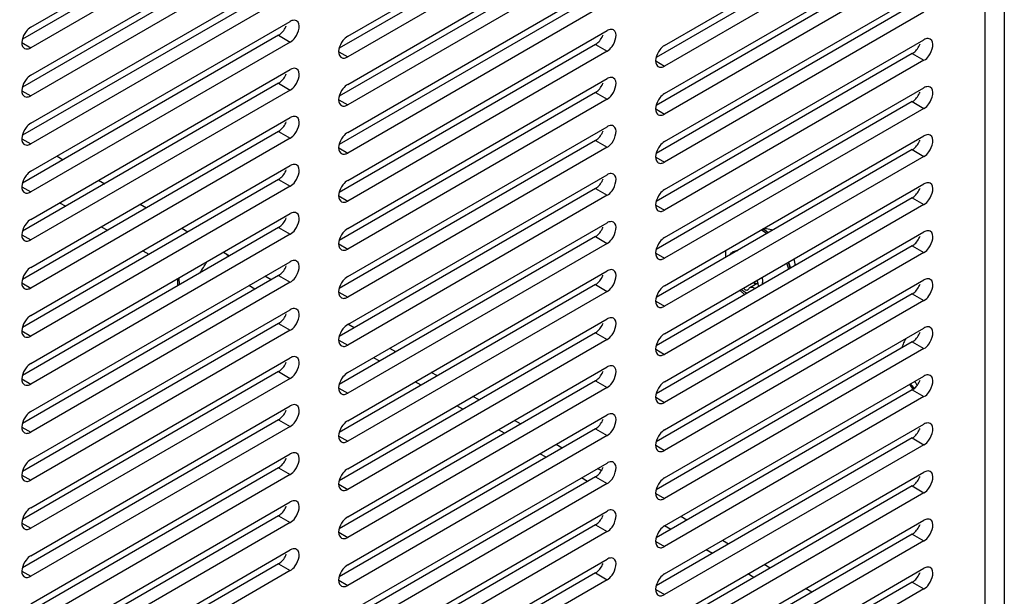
# Model space of a CAD drawing. Header units: inches. Extents: x 0 to 34, y 0 to 22.
# Tile 65 of 127: x 7.217 to 8.096, y 7.629 to 8.144. Entities that reach past the tile are written whole.
import ezdxf

# ---------------------------------------------------------------- set-up
doc = ezdxf.new("R2010")
doc.units = ezdxf.units.IN
doc.header["$LTSCALE"] = 1.87
doc.header["$MEASUREMENT"] = 0
doc.layers.get('0').update_dxf_attribs({"linetype": 'CONTINUOUS'})
doc.layers.add('02___PRT_ALL_AXES', color=7, linetype='CONTINUOUS')

msp = doc.modelspace()

# ---------------------------------------------------------------- linework, layer by layer
at = {"color": 7, "linetype": 'CONTINUOUS'}
for p, q in [((8.07866, 9.07833), (8.07866, 7.39955)), ((7.25053, 8.02198), (7.256, 8.01882)), ((7.28765, 8.00055), (7.29312, 7.99739)), ((7.25285, 7.98046), (7.25832, 7.9773)), ((7.32477, 7.97911), (7.33024, 7.97596)), ((7.28997, 7.95902), (7.29544, 7.95587)), ((7.36189, 7.95768), (7.36736, 7.95452)), ((7.88288, 7.95353), (7.87899, 7.9562)), ((7.88296, 7.95358), (7.87907, 7.95624)), ((7.88534, 7.95355), (7.88247, 7.95571)), ((7.32709, 7.93759), (7.33256, 7.93443)), ((7.39901, 7.93625), (7.40448, 7.93309)), ((7.40182, 7.93462), (7.40403, 7.93284)), ((7.90358, 7.92122), (7.90195, 7.92659)), ((7.90366, 7.92126), (7.90203, 7.92663)), ((7.90502, 7.92204), (7.90338, 7.92741)), ((7.90356, 7.92751), (7.90519, 7.92214)), ((7.35833, 7.90645), (7.35833, 7.91276)), ((7.35987, 7.90734), (7.35958, 7.91348)), ((7.44159, 7.91166), (7.43613, 7.91482)), ((7.8753, 7.91121), (7.87591, 7.90859)), ((7.42718, 7.90334), (7.42171, 7.9065)), ((7.86753, 7.90309), (7.86696, 7.90246)), ((7.87591, 7.90859), (7.86882, 7.9045)), ((7.87644, 7.90727), (7.8769, 7.90581)), ((7.51583, 7.86879), (7.51016, 7.87207)), ((7.55295, 7.84736), (7.54748, 7.85052)), ((7.53854, 7.83904), (7.53307, 7.8422)), ((7.59007, 7.82593), (7.5846, 7.82909)), ((7.57566, 7.81761), (7.57019, 7.82077)), ((7.62719, 7.8045), (7.62172, 7.80766)), ((7.61278, 7.79618), (7.60731, 7.79933)), ((7.66431, 7.78307), (7.65884, 7.78622)), ((7.6499, 7.77474), (7.64443, 7.7779)), ((7.70143, 7.76163), (7.69596, 7.76479)), ((7.68702, 7.75331), (7.68155, 7.75647)), ((7.73645, 7.74141), (7.73308, 7.74336)), ((7.72414, 7.73188), (7.71867, 7.73504)), ((7.81279, 7.69734), (7.80732, 7.70049)), ((7.79838, 7.68902), (7.79285, 7.69221)), ((7.84991, 7.6759), (7.84444, 7.67906)), ((7.8355, 7.66758), (7.83003, 7.67074)), ((7.88703, 7.65447), (7.88156, 7.65763)), ((7.87262, 7.64615), (7.86715, 7.64931)), ((7.92415, 7.63304), (7.91868, 7.6362))]:
    msp.add_line(p, q, dxfattribs=at)
at = {"color": 3, "linetype": 'CONTINUOUS'}
msp.add_line((8.09606, 9.06828), (8.09606, 7.3895), dxfattribs=at)
at = {"color": 7, "linetype": 'CONTINUOUS'}
for centre, radius, start, end in [((7.86057, 7.92387), 0.03864, 55.47081, 59.0948), ((7.86129, 7.92463), 0.03777, 55.50841, 59.31594), ((7.89191, 7.95106), 0.0116, 147.7356, 152.34057), ((7.85852, 7.92058), 0.04267, 50.79069, 55.53116), ((7.85527, 7.9177), 0.04524, 50.73943, 52.38802), ((7.85534, 7.91774), 0.04525, 50.7351, 52.38799), ((7.88958, 7.91333), 0.01447, 199.09499, 204.75201)]:
    msp.add_arc(centre, radius, start, end, dxfattribs=at)
at = {"color": 3, "linetype": 'CONTINUOUS'}
msp.add_arc((7.30971, 7.96771), 0.08455, 323.74656, 331.72249, dxfattribs=at)
at = {"color": 7, "linetype": 'CONTINUOUS'}
for points, knots in [([(7.86696, 7.90246), (7.86672, 7.90232), (7.86608, 7.9022), (7.86509, 7.90253), (7.86412, 7.90324), (7.86357, 7.9039), (7.86331, 7.90428)], [0, 0, 0, 0, 0.189817, 0.417161, 0.691525, 1, 1, 1, 1]), ([(7.86882, 7.9045), (7.86869, 7.90443), (7.86816, 7.90406), (7.86775, 7.90352), (7.86753, 7.90309)], [0, 0, 0, 0, 0.241889, 1, 1, 1, 1]), ([(7.87355, 7.90388), (7.87314, 7.90414), (7.87232, 7.90458), (7.87105, 7.90493), (7.86985, 7.90493), (7.86913, 7.90468), (7.86882, 7.9045)], [0, 0, 0, 0, 0.292574, 0.552816, 0.784889, 1, 1, 1, 1]), ([(7.87417, 7.90758), (7.87398, 7.90767), (7.87318, 7.90811), (7.87255, 7.9088), (7.87215, 7.90938)], [0, 0, 0, 0, 0.224239, 1, 1, 1, 1]), ([(8.01829, 7.81751), (8.01814, 7.81782), (8.01749, 7.81905), (8.01667, 7.8202), (8.01598, 7.82097)], [0, 0, 0, 0, 0.252455, 1, 1, 1, 1])]:
    msp.add_open_spline(points, degree=3, knots=knots, dxfattribs=at)
at = {"layer": '02___PRT_ALL_AXES', "color": 7, "linetype": 'CONTINUOUS'}
for p, q in [((7.22711, 8.13705), (7.45869, 8.27076)), ((7.50995, 8.1289), (7.74153, 8.26261)), ((7.79279, 8.12075), (8.02437, 8.25446)), ((7.45869, 8.25239), (7.22711, 8.11868)), ((7.74153, 8.24424), (7.50995, 8.11053)), ((8.02437, 8.23609), (7.79279, 8.10238)), ((7.22711, 8.09419), (7.45869, 8.2279)), ((7.50995, 8.08604), (7.74153, 8.21975)), ((7.45869, 8.20952), (7.22711, 8.07581)), ((7.79279, 8.07789), (8.02437, 8.2116)), ((7.74153, 8.20138), (7.50995, 8.06767)), ((8.02437, 8.19323), (7.79279, 8.05952)), ((7.22711, 8.05132), (7.45869, 8.18503)), ((7.50995, 8.04317), (7.74153, 8.17688)), ((7.45869, 8.16666), (7.22711, 8.03295)), ((7.79279, 8.03502), (8.02437, 8.16873)), ((7.74153, 8.15851), (7.50995, 8.0248)), ((8.02437, 8.15036), (7.79279, 8.01665)), ((7.22711, 8.00846), (7.45869, 8.14217)), ((7.44825, 8.12982), (7.45869, 8.1238)), ((7.50995, 8.00031), (7.74153, 8.13402)), ((7.21918, 8.12326), (7.22711, 8.11868)), ((7.45869, 8.1238), (7.22711, 7.99009)), ((7.73109, 8.12167), (7.74153, 8.11565)), ((7.79279, 7.99216), (8.02437, 8.12587)), ((7.22147, 8.11813), (7.22263, 8.11769)), ((7.22588, 8.11808), (7.22711, 8.11868)), ((7.50202, 8.11511), (7.50995, 8.11053)), ((7.74153, 8.11565), (7.50995, 7.98194)), ((8.01393, 8.11353), (8.02437, 8.1075)), ((7.50432, 8.10998), (7.50548, 8.10954)), ((7.50872, 8.10993), (7.50995, 8.11053)), ((7.78487, 8.10696), (7.79279, 8.10238)), ((8.02437, 8.1075), (7.79279, 7.97379)), ((7.22711, 7.96559), (7.45869, 8.0993)), ((7.78716, 8.10183), (7.78832, 8.10139)), ((7.79157, 8.10178), (7.79279, 8.10238)), ((7.44825, 8.08696), (7.45869, 8.08093)), ((7.50995, 7.95744), (7.74153, 8.09115)), ((7.21918, 8.08039), (7.22711, 8.07581)), ((7.45869, 8.08093), (7.22711, 7.94722)), ((7.73109, 8.07881), (7.74153, 8.07278)), ((7.79279, 7.94929), (8.02437, 8.083)), ((7.22147, 8.07526), (7.22263, 8.07482)), ((7.22588, 8.07522), (7.22711, 8.07581)), ((7.50202, 8.07224), (7.50995, 8.06767)), ((7.74153, 8.07278), (7.50995, 7.93907)), ((8.01393, 8.07066), (8.02437, 8.06463)), ((7.50432, 8.06711), (7.50548, 8.06667)), ((7.50872, 8.06707), (7.50995, 8.06767)), ((7.78487, 8.06409), (7.79279, 8.05952)), ((7.79157, 8.05892), (7.79279, 8.05952)), ((8.02437, 8.06463), (7.79279, 7.93092)), ((7.22711, 7.92273), (7.45869, 8.05644)), ((7.78716, 8.05896), (7.78832, 8.05852)), ((7.44825, 8.04409), (7.45869, 8.03807)), ((7.50995, 7.91458), (7.74153, 8.04829)), ((7.21918, 8.03753), (7.22711, 8.03295)), ((7.45869, 8.03807), (7.22711, 7.90436)), ((7.73109, 8.03594), (7.74153, 8.02992)), ((7.79279, 7.90643), (8.02437, 8.04014)), ((7.22147, 8.0324), (7.22263, 8.03196)), ((7.22588, 8.03235), (7.22711, 8.03295)), ((7.50202, 8.02938), (7.50995, 8.0248)), ((7.50432, 8.02425), (7.50548, 8.02381)), ((7.50872, 8.0242), (7.50995, 8.0248)), ((7.74153, 8.02992), (7.50995, 7.89621)), ((8.01393, 8.0278), (8.02437, 8.02177)), ((7.78487, 8.02123), (7.79279, 8.01665)), ((7.78716, 8.0161), (7.78832, 8.01566)), ((7.79157, 8.01606), (7.79279, 8.01665)), ((8.02437, 8.02177), (7.79279, 7.88806)), ((7.22711, 7.87986), (7.45869, 8.01357)), ((7.44825, 8.00123), (7.45869, 7.9952)), ((7.50995, 7.87171), (7.74153, 8.00542)), ((7.21918, 7.99466), (7.22711, 7.99009)), ((7.22147, 7.98953), (7.22263, 7.98909)), ((7.22588, 7.98949), (7.22711, 7.99009)), ((7.45869, 7.9952), (7.22711, 7.86149)), ((7.73109, 7.99308), (7.74153, 7.98705)), ((7.79279, 7.86356), (8.02437, 7.99727)), ((7.50202, 7.98651), (7.50995, 7.98194)), ((7.50432, 7.98138), (7.50548, 7.98094)), ((7.50872, 7.98134), (7.50995, 7.98194)), ((7.74153, 7.98705), (7.50995, 7.85334)), ((8.01393, 7.98493), (8.02437, 7.9789)), ((7.78487, 7.97836), (7.79279, 7.97379)), ((7.78716, 7.97323), (7.78832, 7.97279)), ((7.79157, 7.97319), (7.79279, 7.97379)), ((8.02437, 7.9789), (7.79279, 7.84519)), ((7.22711, 7.837), (7.45869, 7.97071)), ((7.44825, 7.95836), (7.45869, 7.95234)), ((7.50995, 7.82885), (7.74153, 7.96256)), ((7.79279, 7.8207), (8.02437, 7.95441)), ((7.21918, 7.9518), (7.22711, 7.94722)), ((7.22147, 7.94667), (7.22263, 7.94623)), ((7.22588, 7.94662), (7.22711, 7.94722)), ((7.45869, 7.95234), (7.22711, 7.81863)), ((7.73109, 7.95022), (7.74153, 7.94419)), ((7.50202, 7.94365), (7.50995, 7.93907)), ((7.50432, 7.93852), (7.50548, 7.93808)), ((7.50872, 7.93847), (7.50995, 7.93907)), ((7.74153, 7.94419), (7.50995, 7.81048)), ((8.01393, 7.94207), (8.02437, 7.93604)), ((7.22711, 7.79413), (7.45869, 7.92784)), ((7.78487, 7.9355), (7.79279, 7.93092)), ((7.78716, 7.93037), (7.78832, 7.92993)), ((7.79157, 7.93033), (7.79279, 7.93092)), ((8.02437, 7.93604), (7.79279, 7.80233)), ((7.50995, 7.78598), (7.74153, 7.91969)), ((7.44825, 7.9155), (7.45869, 7.90947)), ((7.79279, 7.77783), (8.02437, 7.91154)), ((7.21918, 7.90893), (7.22711, 7.90436)), ((7.22147, 7.9038), (7.22263, 7.90336)), ((7.22588, 7.90376), (7.22711, 7.90436)), ((7.45869, 7.90947), (7.22711, 7.77576)), ((7.74153, 7.90132), (7.50995, 7.76761)), ((7.73109, 7.90735), (7.74153, 7.90132)), ((7.86416, 7.89845), (7.85994, 7.90233)), ((7.8725, 7.90958), (7.87488, 7.90799)), ((7.50202, 7.90078), (7.50995, 7.89621)), ((7.50432, 7.89565), (7.50548, 7.89521)), ((7.50872, 7.89561), (7.50995, 7.89621)), ((7.78487, 7.89263), (7.79279, 7.88806)), ((8.02437, 7.89317), (7.79279, 7.75946)), ((8.01393, 7.8992), (8.02437, 7.89317)), ((7.22711, 7.75127), (7.45869, 7.88498)), ((7.78716, 7.88751), (7.78832, 7.88707)), ((7.79157, 7.88746), (7.79279, 7.88806)), ((7.50995, 7.74312), (7.74153, 7.87683)), ((7.21918, 7.86607), (7.22711, 7.86149)), ((7.45869, 7.86661), (7.22711, 7.7329)), ((7.44825, 7.87263), (7.45869, 7.86661)), ((7.79279, 7.73497), (8.02437, 7.86868)), ((7.22147, 7.86094), (7.22263, 7.8605)), ((7.22588, 7.86089), (7.22711, 7.86149)), ((7.50202, 7.85792), (7.50995, 7.85334)), ((7.74153, 7.85846), (7.50995, 7.72475)), ((7.73109, 7.86449), (7.74153, 7.85846)), ((7.50432, 7.85279), (7.50548, 7.85235)), ((7.50872, 7.85275), (7.50995, 7.85334)), ((7.78487, 7.84977), (7.79279, 7.84519)), ((8.02437, 7.85031), (7.79279, 7.7166)), ((8.01393, 7.85634), (8.02437, 7.85031)), ((7.22711, 7.7084), (7.45869, 7.84211)), ((7.78716, 7.84464), (7.78832, 7.8442)), ((7.79157, 7.8446), (7.79279, 7.84519)), ((7.50995, 7.70025), (7.74153, 7.83396)), ((7.21918, 7.8232), (7.22711, 7.81863)), ((7.45869, 7.82374), (7.22711, 7.69003)), ((7.44825, 7.82977), (7.45869, 7.82374)), ((7.79279, 7.69211), (8.02437, 7.82582)), ((7.22147, 7.81807), (7.22263, 7.81763)), ((7.22588, 7.81803), (7.22711, 7.81863)), ((7.50202, 7.81505), (7.50995, 7.81048)), ((7.74153, 7.81559), (7.50995, 7.68188)), ((7.73109, 7.82162), (7.74153, 7.81559)), ((8.01393, 7.81347), (8.02437, 7.80744)), ((7.50432, 7.80993), (7.50548, 7.80948)), ((7.50872, 7.80988), (7.50995, 7.81048)), ((7.78487, 7.80691), (7.79279, 7.80233)), ((8.02437, 7.80744), (7.79279, 7.67373)), ((7.22711, 7.66554), (7.45869, 7.79925)), ((7.78716, 7.80178), (7.78832, 7.80134)), ((7.79157, 7.80173), (7.79279, 7.80233)), ((7.44825, 7.78691), (7.45869, 7.78088)), ((7.50995, 7.65739), (7.74153, 7.7911)), ((7.21918, 7.78034), (7.22711, 7.77576)), ((7.45869, 7.78088), (7.22711, 7.64717)), ((7.73109, 7.77876), (7.74153, 7.77273)), ((7.79279, 7.64924), (8.02437, 7.78295)), ((7.22147, 7.77521), (7.22263, 7.77477)), ((7.22588, 7.77516), (7.22711, 7.77576)), ((7.50202, 7.77219), (7.50995, 7.76761)), ((7.74153, 7.77273), (7.50995, 7.63902)), ((8.01393, 7.77061), (8.02437, 7.76458)), ((7.50432, 7.76706), (7.50548, 7.76662)), ((7.50872, 7.76702), (7.50995, 7.76761)), ((7.78487, 7.76404), (7.79279, 7.75946)), ((8.02437, 7.76458), (7.79279, 7.63087)), ((7.22711, 7.62267), (7.45869, 7.75638)), ((7.78716, 7.75891), (7.78832, 7.75847)), ((7.79157, 7.75887), (7.79279, 7.75946)), ((7.44825, 7.74404), (7.45869, 7.73801)), ((7.50995, 7.61452), (7.74153, 7.74823)), ((7.21918, 7.73747), (7.22711, 7.7329)), ((7.45869, 7.73801), (7.22711, 7.6043)), ((7.73109, 7.73589), (7.74153, 7.72986)), ((7.79279, 7.60638), (8.02437, 7.74009)), ((7.22147, 7.73234), (7.22263, 7.7319)), ((7.22588, 7.7323), (7.22711, 7.7329)), ((7.50202, 7.72932), (7.50995, 7.72475)), ((7.74153, 7.72986), (7.50995, 7.59615)), ((8.01393, 7.72774), (8.02437, 7.72172)), ((7.50432, 7.7242), (7.50548, 7.72376)), ((7.50872, 7.72415), (7.50995, 7.72475)), ((7.78487, 7.72118), (7.79279, 7.7166)), ((7.79157, 7.716), (7.79279, 7.7166)), ((8.02437, 7.72172), (7.79279, 7.58801)), ((7.22711, 7.57981), (7.45869, 7.71352)), ((7.78716, 7.71605), (7.78832, 7.71561)), ((7.44825, 7.70118), (7.45869, 7.69515)), ((7.50995, 7.57166), (7.74153, 7.70537)), ((7.21918, 7.69461), (7.22711, 7.69003)), ((7.45869, 7.69515), (7.22711, 7.56144)), ((7.73109, 7.69303), (7.74153, 7.687)), ((7.79279, 7.56351), (8.02437, 7.69722)), ((7.22147, 7.68948), (7.22263, 7.68904)), ((7.22588, 7.68944), (7.22711, 7.69003)), ((7.50202, 7.68646), (7.50995, 7.68188)), ((7.50872, 7.68129), (7.50995, 7.68188)), ((7.74153, 7.687), (7.50995, 7.55329)), ((8.01393, 7.68488), (8.02437, 7.67885)), ((7.50432, 7.68133), (7.50548, 7.68089)), ((7.78487, 7.67831), (7.79279, 7.67373)), ((7.78716, 7.67318), (7.78832, 7.67274)), ((7.79157, 7.67314), (7.79279, 7.67373)), ((8.02437, 7.67885), (7.79279, 7.54514)), ((7.22711, 7.53694), (7.45869, 7.67065)), ((7.44825, 7.65831), (7.45869, 7.65228)), ((7.50995, 7.5288), (7.74153, 7.66251)), ((7.21918, 7.65174), (7.22711, 7.64717)), ((7.22147, 7.64662), (7.22263, 7.64618)), ((7.22588, 7.64657), (7.22711, 7.64717)), ((7.45869, 7.65228), (7.22711, 7.51857)), ((7.73109, 7.65016), (7.74153, 7.64413)), ((7.79279, 7.52065), (8.02437, 7.65436)), ((7.50202, 7.6436), (7.50995, 7.63902)), ((7.50432, 7.63847), (7.50548, 7.63803)), ((7.50872, 7.63842), (7.50995, 7.63902)), ((7.74153, 7.64413), (7.50995, 7.51042)), ((8.01393, 7.64201), (8.02437, 7.63599)), ((7.78487, 7.63545), (7.79279, 7.63087)), ((7.78716, 7.63032), (7.78832, 7.62988)), ((7.79157, 7.63027), (7.79279, 7.63087)), ((8.02437, 7.63599), (7.79279, 7.50228))]:
    msp.add_line(p, q, dxfattribs=at)
at = {"layer": '02___PRT_ALL_AXES', "color": 3, "linetype": 'CONTINUOUS'}
for p, q in [((7.44825, 8.25842), (7.21958, 8.12639)), ((7.73109, 8.25027), (7.50242, 8.11824)), ((8.01393, 8.24212), (7.78526, 8.11009)), ((7.44825, 8.21555), (7.21958, 8.08352)), ((7.73109, 8.2074), (7.50242, 8.07537)), ((8.01393, 8.19925), (7.78526, 8.06722)), ((7.44825, 8.17269), (7.21958, 8.04066)), ((7.73109, 8.16454), (7.50242, 8.03251)), ((8.01393, 8.15639), (7.78526, 8.02436)), ((7.44825, 8.12982), (7.21958, 7.99779)), ((7.44825, 8.12982), (7.44947, 8.13064)), ((7.73109, 8.12167), (7.50242, 7.98964)), ((7.73109, 8.12167), (7.73232, 8.12249)), ((8.01393, 8.11353), (7.78526, 7.98149)), ((8.01393, 8.11353), (8.01516, 8.11435)), ((7.44825, 8.08696), (7.21958, 7.95493)), ((7.44825, 8.08696), (7.44947, 8.08778)), ((7.73109, 8.07881), (7.50242, 7.94678)), ((7.73109, 8.07881), (7.73232, 8.07963)), ((8.01393, 8.07066), (7.78526, 7.93863)), ((8.01393, 8.07066), (8.01516, 8.07148)), ((7.44825, 8.04409), (7.21958, 7.91206)), ((7.44825, 8.04409), (7.44947, 8.04491)), ((7.73109, 8.03594), (7.50242, 7.90391)), ((7.73109, 8.03594), (7.73232, 8.03677)), ((8.01393, 8.0278), (7.78526, 7.89577)), ((8.01393, 8.0278), (8.01516, 8.02862)), ((7.44825, 8.00123), (7.21958, 7.8692)), ((7.44825, 8.00123), (7.44947, 8.00205)), ((7.73109, 7.99308), (7.50242, 7.86105)), ((7.73109, 7.99308), (7.73232, 7.9939)), ((8.01393, 7.98493), (7.78526, 7.8529)), ((8.01393, 7.98493), (8.01516, 7.98575)), ((7.44825, 7.95836), (7.21958, 7.82633)), ((7.44825, 7.95836), (7.44947, 7.95918)), ((7.73109, 7.95022), (7.50242, 7.81818)), ((7.73109, 7.95022), (7.73232, 7.95104)), ((8.01393, 7.94207), (7.78526, 7.81004)), ((8.01393, 7.94207), (8.01516, 7.94289)), ((7.44825, 7.9155), (7.21958, 7.78347)), ((7.44825, 7.9155), (7.44947, 7.91632)), ((7.73109, 7.90735), (7.50242, 7.77532)), ((7.73109, 7.90735), (7.73232, 7.90817)), ((8.01393, 7.8992), (7.78526, 7.76717)), ((8.01393, 7.8992), (8.01516, 7.90002)), ((7.44825, 7.87263), (7.21958, 7.7406)), ((7.44825, 7.87263), (7.44947, 7.87346)), ((7.73109, 7.86449), (7.50242, 7.73246)), ((7.73109, 7.86449), (7.73232, 7.86531)), ((8.01393, 7.85634), (7.78526, 7.72431)), ((8.01393, 7.85634), (8.01516, 7.85716)), ((7.44825, 7.82977), (7.21958, 7.69774)), ((7.44825, 7.82977), (7.44947, 7.83059)), ((7.73109, 7.82162), (7.73232, 7.82244)), ((7.73109, 7.82162), (7.50242, 7.68959)), ((8.01393, 7.81347), (7.78526, 7.68144)), ((8.01393, 7.81347), (8.01516, 7.81429)), ((7.44825, 7.78691), (7.21958, 7.65487)), ((7.44825, 7.78691), (7.44947, 7.78773)), ((7.73109, 7.77876), (7.50242, 7.64673)), ((7.73109, 7.77876), (7.73232, 7.77958)), ((8.01393, 7.77061), (7.78526, 7.63858)), ((8.01393, 7.77061), (8.01516, 7.77143)), ((7.44825, 7.74404), (7.21958, 7.61201)), ((7.44825, 7.74404), (7.44947, 7.74486)), ((7.73109, 7.73589), (7.50242, 7.60386)), ((7.73109, 7.73589), (7.73232, 7.73671)), ((8.01393, 7.72774), (7.78526, 7.59571)), ((8.01393, 7.72774), (8.01516, 7.72856)), ((7.44825, 7.70118), (7.21958, 7.56915)), ((7.44825, 7.70118), (7.44947, 7.702)), ((7.73109, 7.69303), (7.50242, 7.561)), ((7.73109, 7.69303), (7.73232, 7.69385)), ((8.01393, 7.68488), (7.78526, 7.55285)), ((8.01393, 7.68488), (8.01516, 7.6857)), ((7.44825, 7.65831), (7.21958, 7.52628)), ((7.44825, 7.65831), (7.44947, 7.65913)), ((7.73109, 7.65016), (7.50242, 7.51813)), ((7.73109, 7.65016), (7.73232, 7.65098)), ((8.01393, 7.64201), (7.78526, 7.50998)), ((8.01393, 7.64201), (8.01516, 7.64283))]:
    msp.add_line(p, q, dxfattribs=at)
at = {"layer": '02___PRT_ALL_AXES', "color": 7, "linetype": 'CONTINUOUS'}
for centre, radius, start, end in [((7.22337, 8.12139), 0.00377, 228.88691, 239.86687), ((7.50621, 8.11324), 0.00377, 228.88691, 239.86687), ((7.78905, 8.10509), 0.00377, 228.88691, 239.86687), ((7.22337, 8.07852), 0.00377, 228.88691, 239.86687), ((7.50621, 8.07037), 0.00377, 228.88691, 239.86687), ((7.78905, 8.06222), 0.00377, 228.88691, 239.86687), ((7.22337, 8.03566), 0.00377, 228.88691, 239.86687), ((7.50621, 8.02751), 0.00377, 228.88691, 239.86687), ((7.78905, 8.01936), 0.00377, 228.88691, 239.86687), ((7.22337, 7.99279), 0.00377, 228.88691, 239.86687), ((7.50621, 7.98464), 0.00377, 228.88691, 239.86687), ((7.78905, 7.97649), 0.00377, 228.88691, 239.86687), ((7.22337, 7.94993), 0.00377, 228.88691, 239.86687), ((7.50621, 7.94178), 0.00377, 228.88691, 239.86687), ((7.88223, 7.93305), 0.03512, 171.92291, 180.05507), ((7.78905, 7.93363), 0.00377, 228.88691, 239.86687), ((7.88427, 7.93302), 0.03717, 180.00595, 182.36415), ((7.22337, 7.90706), 0.00377, 228.88691, 239.86687), ((7.86146, 7.90925), 0.01885, 355.37532, 0.07605), ((7.50621, 7.89891), 0.00377, 228.88691, 239.86687), ((7.78905, 7.89076), 0.00377, 228.88691, 239.86687), ((7.22337, 7.8642), 0.00377, 228.88691, 239.86687), ((8.03347, 7.84393), 0.02959, 148.58293, 157.22855), ((7.50621, 7.85605), 0.00377, 228.88691, 239.86687), ((8.03481, 7.84338), 0.03104, 157.25151, 165.74419), ((7.78905, 7.8479), 0.00377, 228.88691, 239.86687), ((7.22337, 7.82133), 0.00377, 228.88691, 239.86687), ((8.05084, 7.8445), 0.04733, 213.57446, 220.17008), ((7.50621, 7.81318), 0.00377, 228.88691, 239.86687), ((7.78905, 7.80504), 0.00377, 228.88691, 239.86687), ((7.22337, 7.77847), 0.00377, 228.88691, 239.86687), ((7.50621, 7.77032), 0.00377, 228.88691, 239.86687), ((7.78905, 7.76217), 0.00377, 228.88691, 239.86687), ((7.22337, 7.7356), 0.00377, 228.88691, 239.86687), ((7.50621, 7.72745), 0.00377, 228.88691, 239.86687), ((7.78905, 7.71931), 0.00377, 228.88691, 239.86687), ((7.22337, 7.69274), 0.00377, 228.88691, 239.86687), ((7.50621, 7.68459), 0.00377, 228.88691, 239.86687), ((7.78905, 7.67644), 0.00377, 228.88691, 239.86687), ((7.22337, 7.64987), 0.00377, 228.88691, 239.86687), ((7.50621, 7.64173), 0.00377, 228.88691, 239.86687), ((7.78905, 7.63358), 0.00377, 228.88691, 239.86687)]:
    msp.add_arc(centre, radius, start, end, dxfattribs=at)
for points, knots in [([(7.46432, 8.14272), (7.46314, 8.1434), (7.46089, 8.14329), (7.45918, 8.14245), (7.45869, 8.14217)], [0, 0, 0, 0, 0.705348, 1, 1, 1, 1]), ([(7.45869, 8.1238), (7.46042, 8.1248), (7.46529, 8.12921), (7.46861, 8.14023), (7.46432, 8.14272)], [0, 0, 0, 0, 0.288301, 1, 1, 1, 1]), ([(7.22711, 8.13705), (7.22546, 8.1361), (7.22064, 8.13166), (7.21717, 8.12179), (7.22089, 8.11855)], [0, 0, 0, 0, 0.279088, 1, 1, 1, 1]), ([(7.74716, 8.13457), (7.74598, 8.13525), (7.74374, 8.13514), (7.74202, 8.1343), (7.74153, 8.13402)], [0, 0, 0, 0, 0.705348, 1, 1, 1, 1]), ([(7.74153, 8.11565), (7.74327, 8.11665), (7.74814, 8.12106), (7.75145, 8.13208), (7.74716, 8.13457)], [0, 0, 0, 0, 0.288301, 1, 1, 1, 1]), ([(7.50995, 8.1289), (7.5083, 8.12795), (7.50349, 8.12351), (7.50002, 8.11364), (7.50373, 8.1104)], [0, 0, 0, 0, 0.279088, 1, 1, 1, 1]), ([(8.03, 8.12642), (8.02883, 8.1271), (8.02658, 8.12699), (8.02486, 8.12615), (8.02437, 8.12587)], [0, 0, 0, 0, 0.705348, 1, 1, 1, 1]), ([(8.02437, 8.1075), (8.02611, 8.1085), (8.03098, 8.11291), (8.03429, 8.12393), (8.03, 8.12642)], [0, 0, 0, 0, 0.288301, 1, 1, 1, 1]), ([(7.79279, 8.12075), (7.79114, 8.1198), (7.78633, 8.11537), (7.78286, 8.10549), (7.78657, 8.10225)], [0, 0, 0, 0, 0.279088, 1, 1, 1, 1]), ([(7.46432, 8.09985), (7.46314, 8.10054), (7.46089, 8.10043), (7.45918, 8.09959), (7.45869, 8.0993)], [0, 0, 0, 0, 0.705348, 1, 1, 1, 1]), ([(7.45869, 8.08093), (7.46042, 8.08194), (7.46529, 8.08635), (7.46861, 8.09737), (7.46432, 8.09985)], [0, 0, 0, 0, 0.288301, 1, 1, 1, 1]), ([(7.22711, 8.09419), (7.22546, 8.09323), (7.22064, 8.0888), (7.21717, 8.07892), (7.22089, 8.07568)], [0, 0, 0, 0, 0.279088, 1, 1, 1, 1]), ([(7.50995, 8.08604), (7.5083, 8.08508), (7.50349, 8.08065), (7.50002, 8.07077), (7.50373, 8.06753)], [0, 0, 0, 0, 0.279088, 1, 1, 1, 1]), ([(7.74716, 8.09171), (7.74598, 8.09239), (7.74374, 8.09228), (7.74202, 8.09144), (7.74153, 8.09115)], [0, 0, 0, 0, 0.705348, 1, 1, 1, 1]), ([(7.74153, 8.07278), (7.74327, 8.07379), (7.74814, 8.0782), (7.75145, 8.08922), (7.74716, 8.09171)], [0, 0, 0, 0, 0.288301, 1, 1, 1, 1]), ([(7.79279, 8.07789), (7.79114, 8.07693), (7.78633, 8.0725), (7.78286, 8.06262), (7.78657, 8.05938)], [0, 0, 0, 0, 0.279088, 1, 1, 1, 1]), ([(8.03, 8.08356), (8.02883, 8.08424), (8.02658, 8.08413), (8.02486, 8.08329), (8.02437, 8.083)], [0, 0, 0, 0, 0.705348, 1, 1, 1, 1]), ([(8.02437, 8.06463), (8.02611, 8.06564), (8.03098, 8.07005), (8.03429, 8.08107), (8.03, 8.08356)], [0, 0, 0, 0, 0.288301, 1, 1, 1, 1]), ([(7.22711, 8.05132), (7.22546, 8.05037), (7.22064, 8.04593), (7.21717, 8.03606), (7.22089, 8.03282)], [0, 0, 0, 0, 0.279088, 1, 1, 1, 1]), ([(7.46432, 8.05699), (7.46314, 8.05767), (7.46089, 8.05756), (7.45918, 8.05672), (7.45869, 8.05644)], [0, 0, 0, 0, 0.705348, 1, 1, 1, 1]), ([(7.45869, 8.03807), (7.46042, 8.03907), (7.46529, 8.04348), (7.46861, 8.0545), (7.46432, 8.05699)], [0, 0, 0, 0, 0.288301, 1, 1, 1, 1]), ([(7.50995, 8.04317), (7.5083, 8.04222), (7.50349, 8.03778), (7.50002, 8.02791), (7.50373, 8.02467)], [0, 0, 0, 0, 0.279088, 1, 1, 1, 1]), ([(7.74716, 8.04884), (7.74598, 8.04952), (7.74374, 8.04941), (7.74202, 8.04857), (7.74153, 8.04829)], [0, 0, 0, 0, 0.705348, 1, 1, 1, 1]), ([(7.74153, 8.02992), (7.74327, 8.03092), (7.74814, 8.03533), (7.75145, 8.04635), (7.74716, 8.04884)], [0, 0, 0, 0, 0.288301, 1, 1, 1, 1]), ([(7.79279, 8.03502), (7.79114, 8.03407), (7.78633, 8.02964), (7.78286, 8.01976), (7.78657, 8.01652)], [0, 0, 0, 0, 0.279088, 1, 1, 1, 1]), ([(8.03, 8.04069), (8.02883, 8.04138), (8.02658, 8.04126), (8.02486, 8.04042), (8.02437, 8.04014)], [0, 0, 0, 0, 0.705348, 1, 1, 1, 1]), ([(8.02437, 8.02177), (8.02611, 8.02277), (8.03098, 8.02719), (8.03429, 8.0382), (8.03, 8.04069)], [0, 0, 0, 0, 0.288301, 1, 1, 1, 1]), ([(7.22711, 8.00846), (7.22546, 8.0075), (7.22064, 8.00307), (7.21717, 7.99319), (7.22089, 7.98995)], [0, 0, 0, 0, 0.279088, 1, 1, 1, 1]), ([(7.46432, 8.01412), (7.46314, 8.01481), (7.46089, 8.0147), (7.45918, 8.01386), (7.45869, 8.01357)], [0, 0, 0, 0, 0.705348, 1, 1, 1, 1]), ([(7.45869, 7.9952), (7.46042, 7.99621), (7.46529, 8.00062), (7.46861, 8.01164), (7.46432, 8.01412)], [0, 0, 0, 0, 0.288301, 1, 1, 1, 1]), ([(7.74716, 8.00598), (7.74598, 8.00666), (7.74374, 8.00655), (7.74202, 8.00571), (7.74153, 8.00542)], [0, 0, 0, 0, 0.705348, 1, 1, 1, 1]), ([(7.50995, 8.00031), (7.5083, 7.99935), (7.50349, 7.99492), (7.50002, 7.98504), (7.50373, 7.9818)], [0, 0, 0, 0, 0.279088, 1, 1, 1, 1]), ([(7.74153, 7.98705), (7.74327, 7.98806), (7.74814, 7.99247), (7.75145, 8.00349), (7.74716, 8.00598)], [0, 0, 0, 0, 0.288301, 1, 1, 1, 1]), ([(8.03, 7.99783), (8.02883, 7.99851), (8.02658, 7.9984), (8.02486, 7.99756), (8.02437, 7.99727)], [0, 0, 0, 0, 0.705348, 1, 1, 1, 1]), ([(8.02437, 7.9789), (8.02611, 7.97991), (8.03098, 7.98432), (8.03429, 7.99534), (8.03, 7.99783)], [0, 0, 0, 0, 0.288301, 1, 1, 1, 1]), ([(7.79279, 7.99216), (7.79114, 7.9912), (7.78633, 7.98677), (7.78286, 7.97689), (7.78657, 7.97365)], [0, 0, 0, 0, 0.279088, 1, 1, 1, 1]), ([(7.46432, 7.97126), (7.46314, 7.97194), (7.46089, 7.97183), (7.45918, 7.97099), (7.45869, 7.97071)], [0, 0, 0, 0, 0.705348, 1, 1, 1, 1]), ([(7.22711, 7.96559), (7.22546, 7.96464), (7.22064, 7.9602), (7.21717, 7.95033), (7.22089, 7.94709)], [0, 0, 0, 0, 0.279088, 1, 1, 1, 1]), ([(7.45869, 7.95234), (7.46042, 7.95334), (7.46529, 7.95775), (7.46861, 7.96877), (7.46432, 7.97126)], [0, 0, 0, 0, 0.288301, 1, 1, 1, 1]), ([(7.74716, 7.96311), (7.74598, 7.96379), (7.74374, 7.96368), (7.74202, 7.96284), (7.74153, 7.96256)], [0, 0, 0, 0, 0.705348, 1, 1, 1, 1]), ([(7.74153, 7.94419), (7.74327, 7.94519), (7.74814, 7.9496), (7.75145, 7.96062), (7.74716, 7.96311)], [0, 0, 0, 0, 0.288301, 1, 1, 1, 1]), ([(7.50995, 7.95744), (7.5083, 7.95649), (7.50349, 7.95206), (7.50002, 7.94218), (7.50373, 7.93894)], [0, 0, 0, 0, 0.279088, 1, 1, 1, 1]), ([(7.88894, 7.95567), (7.88822, 7.956), (7.88557, 7.95707), (7.88259, 7.95749), (7.88055, 7.95715)], [0, 0, 0, 0, 0.277248, 1, 1, 1, 1]), ([(8.03, 7.95496), (8.02883, 7.95565), (8.02658, 7.95553), (8.02486, 7.95469), (8.02437, 7.95441)], [0, 0, 0, 0, 0.705348, 1, 1, 1, 1]), ([(8.02437, 7.93604), (8.02611, 7.93704), (8.03098, 7.94146), (8.03429, 7.95247), (8.03, 7.95496)], [0, 0, 0, 0, 0.288301, 1, 1, 1, 1]), ([(7.79279, 7.94929), (7.79114, 7.94834), (7.78633, 7.94391), (7.78286, 7.93403), (7.78657, 7.93079)], [0, 0, 0, 0, 0.279088, 1, 1, 1, 1]), ([(7.85127, 7.93389), (7.85163, 7.93451), (7.85246, 7.93565), (7.85412, 7.93696), (7.85608, 7.93774), (7.85749, 7.93789), (7.8582, 7.93789)], [0, 0, 0, 0, 0.256079, 0.499973, 0.743882, 1, 1, 1, 1]), ([(7.46432, 7.9284), (7.46314, 7.92908), (7.46089, 7.92897), (7.45918, 7.92813), (7.45869, 7.92784)], [0, 0, 0, 0, 0.705348, 1, 1, 1, 1]), ([(7.45869, 7.90947), (7.46042, 7.91048), (7.46529, 7.91489), (7.46861, 7.92591), (7.46432, 7.9284)], [0, 0, 0, 0, 0.288301, 1, 1, 1, 1]), ([(7.22711, 7.92273), (7.22546, 7.92177), (7.22064, 7.91734), (7.21717, 7.90746), (7.22089, 7.90422)], [0, 0, 0, 0, 0.279088, 1, 1, 1, 1]), ([(7.74716, 7.92025), (7.74598, 7.92093), (7.74374, 7.92082), (7.74202, 7.91998), (7.74153, 7.91969)], [0, 0, 0, 0, 0.705348, 1, 1, 1, 1]), ([(7.74153, 7.90132), (7.74327, 7.90233), (7.74814, 7.90674), (7.75145, 7.91776), (7.74716, 7.92025)], [0, 0, 0, 0, 0.288301, 1, 1, 1, 1]), ([(7.50995, 7.91458), (7.5083, 7.91362), (7.50349, 7.90919), (7.50002, 7.89931), (7.50373, 7.89607)], [0, 0, 0, 0, 0.279088, 1, 1, 1, 1]), ([(7.87985, 7.91382), (7.87992, 7.91344), (7.88018, 7.91193), (7.8803, 7.91041), (7.8803, 7.90928)], [0, 0, 0, 0, 0.259866, 1, 1, 1, 1]), ([(8.03, 7.9121), (8.02883, 7.91278), (8.02658, 7.91267), (8.02486, 7.91183), (8.02437, 7.91154)], [0, 0, 0, 0, 0.705348, 1, 1, 1, 1]), ([(8.02437, 7.89317), (8.02611, 7.89418), (8.03098, 7.89859), (8.03429, 7.90961), (8.03, 7.9121)], [0, 0, 0, 0, 0.288301, 1, 1, 1, 1]), ([(7.79279, 7.90643), (7.79114, 7.90547), (7.78633, 7.90104), (7.78286, 7.89116), (7.78657, 7.88793)], [0, 0, 0, 0, 0.279088, 1, 1, 1, 1]), ([(7.86128, 7.90311), (7.86169, 7.90276), (7.86327, 7.90147), (7.865, 7.90036), (7.86636, 7.89972)], [0, 0, 0, 0, 0.264279, 1, 1, 1, 1]), ([(7.46432, 7.88553), (7.46314, 7.88621), (7.46089, 7.8861), (7.45918, 7.88526), (7.45869, 7.88498)], [0, 0, 0, 0, 0.705348, 1, 1, 1, 1]), ([(7.45869, 7.86661), (7.46042, 7.86761), (7.46529, 7.87202), (7.46861, 7.88304), (7.46432, 7.88553)], [0, 0, 0, 0, 0.288301, 1, 1, 1, 1]), ([(7.22711, 7.87986), (7.22546, 7.87891), (7.22064, 7.87448), (7.21717, 7.8646), (7.22089, 7.86136)], [0, 0, 0, 0, 0.279088, 1, 1, 1, 1]), ([(7.74716, 7.87738), (7.74598, 7.87807), (7.74374, 7.87795), (7.74202, 7.87711), (7.74153, 7.87683)], [0, 0, 0, 0, 0.705348, 1, 1, 1, 1]), ([(7.74153, 7.85846), (7.74327, 7.85946), (7.74814, 7.86388), (7.75145, 7.87489), (7.74716, 7.87738)], [0, 0, 0, 0, 0.288301, 1, 1, 1, 1]), ([(7.50995, 7.87171), (7.5083, 7.87076), (7.50349, 7.86633), (7.50002, 7.85645), (7.50373, 7.85321)], [0, 0, 0, 0, 0.279088, 1, 1, 1, 1]), ([(8.03, 7.86923), (8.02883, 7.86992), (8.02658, 7.86981), (8.02486, 7.86896), (8.02437, 7.86868)], [0, 0, 0, 0, 0.705348, 1, 1, 1, 1]), ([(8.02437, 7.85031), (8.02611, 7.85131), (8.03098, 7.85573), (8.03429, 7.86674), (8.03, 7.86923)], [0, 0, 0, 0, 0.288301, 1, 1, 1, 1]), ([(7.79279, 7.86356), (7.79114, 7.86261), (7.78633, 7.85818), (7.78286, 7.8483), (7.78657, 7.84506)], [0, 0, 0, 0, 0.279088, 1, 1, 1, 1]), ([(7.46432, 7.84267), (7.46314, 7.84335), (7.46089, 7.84324), (7.45918, 7.8424), (7.45869, 7.84211)], [0, 0, 0, 0, 0.705348, 1, 1, 1, 1]), ([(7.45869, 7.82374), (7.46042, 7.82475), (7.46529, 7.82916), (7.46861, 7.84018), (7.46432, 7.84267)], [0, 0, 0, 0, 0.288301, 1, 1, 1, 1]), ([(7.22711, 7.837), (7.22546, 7.83604), (7.22064, 7.83161), (7.21717, 7.82173), (7.22089, 7.81849)], [0, 0, 0, 0, 0.279088, 1, 1, 1, 1]), ([(7.74716, 7.83452), (7.74598, 7.8352), (7.74374, 7.83509), (7.74202, 7.83425), (7.74153, 7.83396)], [0, 0, 0, 0, 0.705348, 1, 1, 1, 1]), ([(7.74153, 7.81559), (7.74327, 7.8166), (7.74814, 7.82101), (7.75145, 7.83203), (7.74716, 7.83452)], [0, 0, 0, 0, 0.288301, 1, 1, 1, 1]), ([(7.50995, 7.82885), (7.5083, 7.82789), (7.50349, 7.82346), (7.50002, 7.81358), (7.50373, 7.81035)], [0, 0, 0, 0, 0.279088, 1, 1, 1, 1]), ([(8.03, 7.82637), (8.02883, 7.82705), (8.02658, 7.82694), (8.02486, 7.8261), (8.02437, 7.82582)], [0, 0, 0, 0, 0.705348, 1, 1, 1, 1]), ([(8.02437, 7.80744), (8.02611, 7.80845), (8.03098, 7.81286), (8.03429, 7.82388), (8.03, 7.82637)], [0, 0, 0, 0, 0.288301, 1, 1, 1, 1]), ([(7.79279, 7.8207), (7.79114, 7.81975), (7.78633, 7.81531), (7.78286, 7.80543), (7.78657, 7.8022)], [0, 0, 0, 0, 0.279088, 1, 1, 1, 1]), ([(8.01238, 7.81889), (8.01264, 7.81852), (8.01367, 7.81709), (8.01481, 7.81573), (8.01571, 7.81477)], [0, 0, 0, 0, 0.253954, 1, 1, 1, 1]), ([(7.46432, 7.7998), (7.46314, 7.80048), (7.46089, 7.80037), (7.45918, 7.79953), (7.45869, 7.79925)], [0, 0, 0, 0, 0.705348, 1, 1, 1, 1]), ([(7.45869, 7.78088), (7.46042, 7.78188), (7.46529, 7.78629), (7.46861, 7.79731), (7.46432, 7.7998)], [0, 0, 0, 0, 0.288301, 1, 1, 1, 1]), ([(7.22711, 7.79413), (7.22546, 7.79318), (7.22064, 7.78875), (7.21717, 7.77887), (7.22089, 7.77563)], [0, 0, 0, 0, 0.279088, 1, 1, 1, 1]), ([(7.74716, 7.79165), (7.74598, 7.79234), (7.74374, 7.79222), (7.74202, 7.79138), (7.74153, 7.7911)], [0, 0, 0, 0, 0.705348, 1, 1, 1, 1]), ([(7.74153, 7.77273), (7.74327, 7.77373), (7.74814, 7.77815), (7.75145, 7.78916), (7.74716, 7.79165)], [0, 0, 0, 0, 0.288301, 1, 1, 1, 1]), ([(7.50995, 7.78598), (7.5083, 7.78503), (7.50349, 7.7806), (7.50002, 7.77072), (7.50373, 7.76748)], [0, 0, 0, 0, 0.279088, 1, 1, 1, 1]), ([(8.03, 7.7835), (8.02883, 7.78419), (8.02658, 7.78408), (8.02486, 7.78324), (8.02437, 7.78295)], [0, 0, 0, 0, 0.705348, 1, 1, 1, 1]), ([(8.02437, 7.76458), (8.02611, 7.76558), (8.03098, 7.77), (8.03429, 7.78102), (8.03, 7.7835)], [0, 0, 0, 0, 0.288301, 1, 1, 1, 1]), ([(7.79279, 7.77783), (7.79114, 7.77688), (7.78633, 7.77245), (7.78286, 7.76257), (7.78657, 7.75933)], [0, 0, 0, 0, 0.279088, 1, 1, 1, 1]), ([(7.46432, 7.75694), (7.46314, 7.75762), (7.46089, 7.75751), (7.45918, 7.75667), (7.45869, 7.75638)], [0, 0, 0, 0, 0.705348, 1, 1, 1, 1]), ([(7.45869, 7.73801), (7.46042, 7.73902), (7.46529, 7.74343), (7.46861, 7.75445), (7.46432, 7.75694)], [0, 0, 0, 0, 0.288301, 1, 1, 1, 1]), ([(7.22711, 7.75127), (7.22546, 7.75031), (7.22064, 7.74588), (7.21717, 7.736), (7.22089, 7.73276)], [0, 0, 0, 0, 0.279088, 1, 1, 1, 1]), ([(7.50995, 7.74312), (7.5083, 7.74217), (7.50349, 7.73773), (7.50002, 7.72785), (7.50373, 7.72462)], [0, 0, 0, 0, 0.279088, 1, 1, 1, 1]), ([(7.74716, 7.74879), (7.74598, 7.74947), (7.74374, 7.74936), (7.74202, 7.74852), (7.74153, 7.74823)], [0, 0, 0, 0, 0.705348, 1, 1, 1, 1]), ([(7.74153, 7.72986), (7.74327, 7.73087), (7.74814, 7.73528), (7.75145, 7.7463), (7.74716, 7.74879)], [0, 0, 0, 0, 0.288301, 1, 1, 1, 1]), ([(7.79279, 7.73497), (7.79114, 7.73402), (7.78633, 7.72958), (7.78286, 7.71971), (7.78657, 7.71647)], [0, 0, 0, 0, 0.279088, 1, 1, 1, 1]), ([(8.03, 7.74064), (8.02883, 7.74132), (8.02658, 7.74121), (8.02486, 7.74037), (8.02437, 7.74009)], [0, 0, 0, 0, 0.705348, 1, 1, 1, 1]), ([(8.02437, 7.72172), (8.02611, 7.72272), (8.03098, 7.72713), (8.03429, 7.73815), (8.03, 7.74064)], [0, 0, 0, 0, 0.288301, 1, 1, 1, 1]), ([(7.22711, 7.7084), (7.22546, 7.70745), (7.22064, 7.70302), (7.21717, 7.69314), (7.22089, 7.6899)], [0, 0, 0, 0, 0.279088, 1, 1, 1, 1]), ([(7.46432, 7.71407), (7.46314, 7.71476), (7.46089, 7.71464), (7.45918, 7.7138), (7.45869, 7.71352)], [0, 0, 0, 0, 0.705348, 1, 1, 1, 1]), ([(7.45869, 7.69515), (7.46042, 7.69615), (7.46529, 7.70057), (7.46861, 7.71158), (7.46432, 7.71407)], [0, 0, 0, 0, 0.288301, 1, 1, 1, 1]), ([(7.50995, 7.70025), (7.5083, 7.6993), (7.50349, 7.69487), (7.50002, 7.68499), (7.50373, 7.68175)], [0, 0, 0, 0, 0.279088, 1, 1, 1, 1]), ([(7.74716, 7.70592), (7.74598, 7.70661), (7.74374, 7.7065), (7.74202, 7.70565), (7.74153, 7.70537)], [0, 0, 0, 0, 0.705348, 1, 1, 1, 1]), ([(7.74153, 7.687), (7.74327, 7.688), (7.74814, 7.69242), (7.75145, 7.70343), (7.74716, 7.70592)], [0, 0, 0, 0, 0.288301, 1, 1, 1, 1]), ([(7.79279, 7.69211), (7.79114, 7.69115), (7.78633, 7.68672), (7.78286, 7.67684), (7.78657, 7.6736)], [0, 0, 0, 0, 0.279088, 1, 1, 1, 1]), ([(8.03, 7.69777), (8.02883, 7.69846), (8.02658, 7.69835), (8.02486, 7.69751), (8.02437, 7.69722)], [0, 0, 0, 0, 0.705348, 1, 1, 1, 1]), ([(8.02437, 7.67885), (8.02611, 7.67986), (8.03098, 7.68427), (8.03429, 7.69529), (8.03, 7.69777)], [0, 0, 0, 0, 0.288301, 1, 1, 1, 1]), ([(7.22711, 7.66554), (7.22546, 7.66458), (7.22064, 7.66015), (7.21717, 7.65027), (7.22089, 7.64704)], [0, 0, 0, 0, 0.279088, 1, 1, 1, 1]), ([(7.46432, 7.67121), (7.46314, 7.67189), (7.46089, 7.67178), (7.45918, 7.67094), (7.45869, 7.67065)], [0, 0, 0, 0, 0.705348, 1, 1, 1, 1]), ([(7.45869, 7.65228), (7.46042, 7.65329), (7.46529, 7.6577), (7.46861, 7.66872), (7.46432, 7.67121)], [0, 0, 0, 0, 0.288301, 1, 1, 1, 1]), ([(7.50995, 7.65739), (7.5083, 7.65644), (7.50349, 7.652), (7.50002, 7.64213), (7.50373, 7.63889)], [0, 0, 0, 0, 0.279088, 1, 1, 1, 1]), ([(7.74716, 7.66306), (7.74598, 7.66374), (7.74374, 7.66363), (7.74202, 7.66279), (7.74153, 7.66251)], [0, 0, 0, 0, 0.705348, 1, 1, 1, 1]), ([(7.74153, 7.64413), (7.74327, 7.64514), (7.74814, 7.64955), (7.75145, 7.66057), (7.74716, 7.66306)], [0, 0, 0, 0, 0.288301, 1, 1, 1, 1]), ([(8.03, 7.65491), (8.02883, 7.65559), (8.02658, 7.65548), (8.02486, 7.65464), (8.02437, 7.65436)], [0, 0, 0, 0, 0.705348, 1, 1, 1, 1]), ([(7.79279, 7.64924), (7.79114, 7.64829), (7.78633, 7.64385), (7.78286, 7.63398), (7.78657, 7.63074)], [0, 0, 0, 0, 0.279088, 1, 1, 1, 1]), ([(8.02437, 7.63599), (8.02611, 7.63699), (8.03098, 7.6414), (8.03429, 7.65242), (8.03, 7.65491)], [0, 0, 0, 0, 0.288301, 1, 1, 1, 1])]:
    msp.add_open_spline(points, degree=3, knots=knots, dxfattribs=at)
at = {"layer": '02___PRT_ALL_AXES', "color": 3, "linetype": 'CONTINUOUS'}
for points in [[(7.44947, 8.13064), (7.45202, 8.13258), (7.45397, 8.1354), (7.45513, 8.13838)], [(7.73232, 8.12249), (7.73486, 8.12443), (7.73682, 8.12725), (7.73797, 8.13023)], [(8.01516, 8.11435), (8.0177, 8.11628), (8.01966, 8.11911), (8.02081, 8.12208)], [(7.44947, 8.08778), (7.45202, 8.08971), (7.45397, 8.09254), (7.45513, 8.09552)], [(7.73232, 8.07963), (7.73486, 8.08156), (7.73682, 8.08439), (7.73797, 8.08737)], [(8.01516, 8.07148), (8.0177, 8.07341), (8.01966, 8.07624), (8.02081, 8.07922)], [(7.44947, 8.04491), (7.45202, 8.04685), (7.45397, 8.04967), (7.45513, 8.05265)], [(7.73232, 8.03677), (7.73486, 8.0387), (7.73682, 8.04153), (7.73797, 8.0445)], [(8.01516, 8.02862), (8.0177, 8.03055), (8.01966, 8.03338), (8.02081, 8.03635)], [(7.44947, 8.00205), (7.45202, 8.00398), (7.45397, 8.00681), (7.45513, 8.00979)], [(7.73232, 7.9939), (7.73486, 7.99583), (7.73682, 7.99866), (7.73797, 8.00164)], [(8.01516, 7.98575), (8.0177, 7.98768), (8.01966, 7.99051), (8.02081, 7.99349)], [(7.44947, 7.95918), (7.45202, 7.96112), (7.45397, 7.96394), (7.45513, 7.96692)], [(7.73232, 7.95104), (7.73486, 7.95297), (7.73682, 7.9558), (7.73797, 7.95877)], [(8.01516, 7.94289), (8.0177, 7.94482), (8.01966, 7.94765), (8.02081, 7.95063)], [(7.44947, 7.91632), (7.45202, 7.91825), (7.45397, 7.92108), (7.45513, 7.92406)], [(7.73232, 7.90817), (7.73486, 7.9101), (7.73682, 7.91293), (7.73797, 7.91591)], [(8.01516, 7.90002), (8.0177, 7.90195), (8.01966, 7.90478), (8.02081, 7.90776)], [(7.44947, 7.87346), (7.45202, 7.87539), (7.45397, 7.87822), (7.45513, 7.88119)], [(7.73232, 7.86531), (7.73486, 7.86724), (7.73682, 7.87007), (7.73797, 7.87304)], [(8.01516, 7.85716), (8.0177, 7.85909), (8.01966, 7.86192), (8.02081, 7.8649)], [(7.44947, 7.83059), (7.45202, 7.83252), (7.45397, 7.83535), (7.45513, 7.83833)], [(7.73232, 7.82244), (7.73486, 7.82437), (7.73682, 7.8272), (7.73797, 7.83018)], [(8.01516, 7.81429), (8.0177, 7.81623), (8.01966, 7.81905), (8.02081, 7.82203)], [(7.44947, 7.78773), (7.45202, 7.78966), (7.45397, 7.79249), (7.45513, 7.79546)], [(7.73232, 7.77958), (7.73486, 7.78151), (7.73682, 7.78434), (7.73797, 7.78732)], [(8.01516, 7.77143), (8.0177, 7.77336), (8.01966, 7.77619), (8.02081, 7.77917)], [(7.44947, 7.74486), (7.45202, 7.74679), (7.45397, 7.74962), (7.45513, 7.7526)], [(7.73232, 7.73671), (7.73486, 7.73864), (7.73682, 7.74147), (7.73797, 7.74445)], [(8.01516, 7.72856), (8.0177, 7.7305), (8.01966, 7.73332), (8.02081, 7.7363)], [(7.44947, 7.702), (7.45202, 7.70393), (7.45397, 7.70676), (7.45513, 7.70974)], [(7.73232, 7.69385), (7.73486, 7.69578), (7.73682, 7.69861), (7.73797, 7.70159)], [(8.01516, 7.6857), (8.0177, 7.68763), (8.01966, 7.69046), (8.02081, 7.69344)], [(7.44947, 7.65913), (7.45202, 7.66106), (7.45397, 7.66389), (7.45513, 7.66687)], [(7.73232, 7.65098), (7.73486, 7.65292), (7.73682, 7.65574), (7.73797, 7.65872)], [(8.01516, 7.64283), (8.0177, 7.64477), (8.01966, 7.64759), (8.02081, 7.65057)]]:
    msp.add_open_spline(points, degree=3, dxfattribs=at)
at = {"layer": '02___PRT_ALL_AXES', "color": 7, "linetype": 'CONTINUOUS'}
for points in [[(7.22263, 8.11769), (7.2237, 8.11746), (7.22487, 8.11768), (7.22588, 8.11808)], [(7.50548, 8.10954), (7.50654, 8.10932), (7.50771, 8.10953), (7.50872, 8.10993)], [(7.78832, 8.10139), (7.78939, 8.10117), (7.79055, 8.10138), (7.79157, 8.10178)], [(7.22263, 8.07482), (7.2237, 8.0746), (7.22487, 8.07482), (7.22588, 8.07522)], [(7.50548, 8.06667), (7.50654, 8.06645), (7.50771, 8.06667), (7.50872, 8.06707)], [(7.78832, 8.05852), (7.78939, 8.0583), (7.79055, 8.05852), (7.79157, 8.05892)], [(7.22263, 8.03196), (7.2237, 8.03173), (7.22487, 8.03195), (7.22588, 8.03235)], [(7.50548, 8.02381), (7.50654, 8.02359), (7.50771, 8.0238), (7.50872, 8.0242)], [(7.78832, 8.01566), (7.78939, 8.01544), (7.79055, 8.01565), (7.79157, 8.01606)], [(7.22263, 7.98909), (7.2237, 7.98887), (7.22487, 7.98909), (7.22588, 7.98949)], [(7.50548, 7.98094), (7.50654, 7.98072), (7.50771, 7.98094), (7.50872, 7.98134)], [(7.78832, 7.97279), (7.78939, 7.97257), (7.79055, 7.97279), (7.79157, 7.97319)], [(7.22263, 7.94623), (7.2237, 7.94601), (7.22487, 7.94622), (7.22588, 7.94662)], [(7.50548, 7.93808), (7.50654, 7.93786), (7.50771, 7.93807), (7.50872, 7.93847)], [(7.78832, 7.92993), (7.78939, 7.92971), (7.79055, 7.92992), (7.79157, 7.93033)], [(7.90945, 7.92459), (7.90928, 7.92652), (7.90891, 7.92844), (7.90841, 7.93031)], [(7.22263, 7.90336), (7.2237, 7.90314), (7.22487, 7.90336), (7.22588, 7.90376)], [(7.50548, 7.89521), (7.50654, 7.89499), (7.50771, 7.89521), (7.50872, 7.89561)], [(7.78832, 7.88707), (7.78939, 7.88684), (7.79055, 7.88706), (7.79157, 7.88746)], [(7.22263, 7.8605), (7.2237, 7.86028), (7.22487, 7.86049), (7.22588, 7.86089)], [(7.50548, 7.85235), (7.50654, 7.85213), (7.50771, 7.85234), (7.50872, 7.85275)], [(7.78832, 7.8442), (7.78939, 7.84398), (7.79055, 7.8442), (7.79157, 7.8446)], [(7.22263, 7.81763), (7.2237, 7.81741), (7.22487, 7.81763), (7.22588, 7.81803)], [(7.50548, 7.80948), (7.50654, 7.80926), (7.50771, 7.80948), (7.50872, 7.80988)], [(7.78832, 7.80134), (7.78939, 7.80111), (7.79055, 7.80133), (7.79157, 7.80173)], [(7.22263, 7.77477), (7.2237, 7.77455), (7.22487, 7.77476), (7.22588, 7.77516)], [(7.50548, 7.76662), (7.50654, 7.7664), (7.50771, 7.76662), (7.50872, 7.76702)], [(7.78832, 7.75847), (7.78939, 7.75825), (7.79055, 7.75847), (7.79157, 7.75887)], [(7.22263, 7.7319), (7.2237, 7.73168), (7.22487, 7.7319), (7.22588, 7.7323)], [(7.50548, 7.72376), (7.50654, 7.72353), (7.50771, 7.72375), (7.50872, 7.72415)], [(7.78832, 7.71561), (7.78939, 7.71538), (7.79055, 7.7156), (7.79157, 7.716)], [(7.22263, 7.68904), (7.2237, 7.68882), (7.22487, 7.68903), (7.22588, 7.68944)], [(7.50548, 7.68089), (7.50654, 7.68067), (7.50771, 7.68089), (7.50872, 7.68129)], [(7.78832, 7.67274), (7.78939, 7.67252), (7.79055, 7.67274), (7.79157, 7.67314)], [(7.22263, 7.64618), (7.2237, 7.64595), (7.22487, 7.64617), (7.22588, 7.64657)], [(7.50548, 7.63803), (7.50654, 7.6378), (7.50771, 7.63802), (7.50872, 7.63842)], [(7.78832, 7.62988), (7.78939, 7.62965), (7.79055, 7.62987), (7.79157, 7.63027)]]:
    msp.add_open_spline(points, degree=3, dxfattribs=at)

doc.saveas('drawing.dxf')
